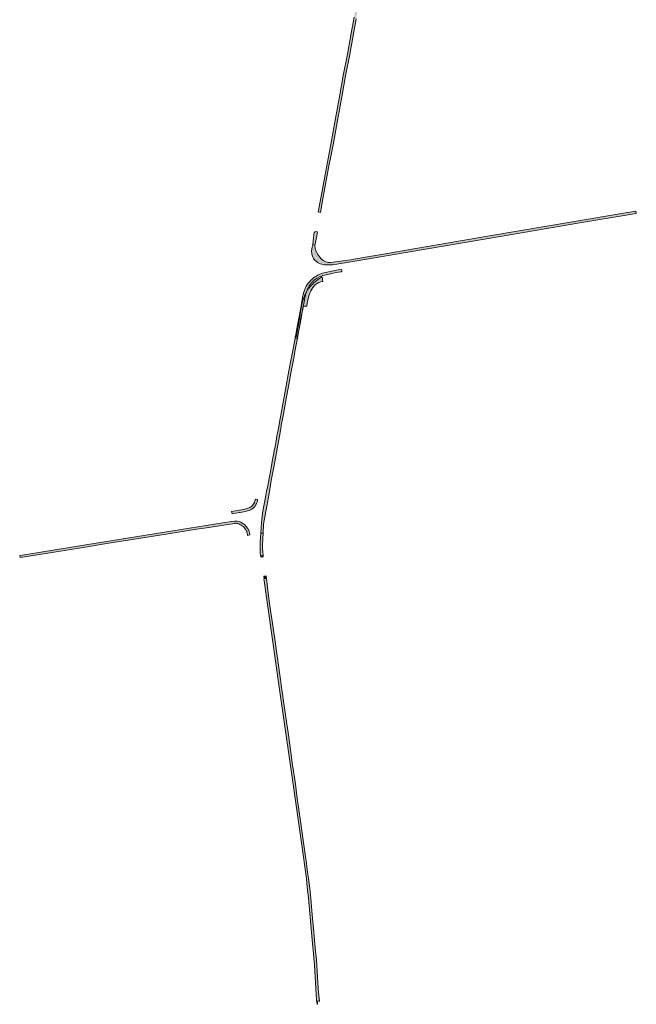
# Model space of a CAD drawing. Extents: x 97094 to 109644, y 463509 to 471969.
# Tile 79 of 256: x 102340 to 102818, y 467117 to 467879. Entities that reach past the tile are written whole.
import ezdxf

# ---------------------------------------------------------------- set-up
doc = ezdxf.new("R2010")
doc.units = 0
doc.layers.add('109 Onkruidbestrijding elementen', color=6, linetype='Continuous', lineweight=20, true_color=0xff00ff)

msp = doc.modelspace()

# ---------------------------------------------------------------- hatches: boundary and pattern name
at = {"layer": '109 Onkruidbestrijding elementen', "true_color": 0xff00ff}
for points in [[(102596.86, 467858.13), (102598.72, 467868.39), (102600.81, 467879.93), (102600.98, 467880.87), (102603.11, 467892.52), (102605.79, 467906.94), (102608.12, 467919.06), (102609.71, 467927.87), (102611.29, 467936.82), (102609.17, 467936.56), (102608.89, 467936.53), (102608.68, 467935.16), (102608.4, 467932.65), (102607.93, 467928.13), (102606.35, 467919.39), (102604.03, 467907.27), (102601.34, 467892.85), (102599.21, 467881.2), (102596.95, 467868.71), (102594.03, 467852.57), (102590.85, 467836.08), (102588.15, 467820.99), (102584.6, 467801.34), (102581.4, 467784.03), (102578.25, 467767.52), (102573.33, 467740.87), (102571.49, 467730.3), (102571.7, 467730.26), (102573.28, 467729.98), (102575.1, 467740.55), (102580.02, 467767.19), (102580.93, 467771.97), (102583.16, 467783.7), (102586.36, 467801.02), (102589.91, 467820.67), (102592.61, 467835.76), (102595.8, 467852.24), (102596.86, 467858.13)], [(102582.81, 467689.42), (102582.83, 467689.42), (102604.46, 467693.01), (102668.33, 467703.83), (102715.4, 467711.77), (102772.59, 467721.55), (102817.84, 467729.16), (102817.52, 467730.89), (102807.96, 467729.45), (102768.39, 467722.53), (102705.68, 467711.96), (102639.66, 467700.62), (102627.83, 467698.59), (102598.91, 467693.64), (102598.52, 467693.57), (102580.95, 467691.02), (102579.36, 467691.11), (102577.38, 467691.73), (102575.84, 467692.34), (102574.1, 467693.68), (102572.32, 467695.41), (102571.02, 467697.36), (102569.91, 467699.65), (102569.16, 467701.97), (102568.86, 467704.56), (102567.21, 467705.16), (102566.82, 467702.92), (102566.34, 467700.15), (102566.34, 467699.32), (102566.4, 467698.48), (102566.52, 467697.65), (102566.71, 467696.83), (102566.96, 467696.03), (102567.27, 467695.26), (102567.76, 467694.36), (102568.4, 467693.43), (102569.15, 467692.58), (102569.98, 467691.8), (102570.9, 467691.12), (102571.87, 467690.55), (102572.93, 467690.11), (102574.12, 467689.79), (102575.33, 467689.55), (102576.55, 467689.45), (102580.24, 467689.35), (102582.81, 467689.42)], [(102567.21, 467705.16), (102568.86, 467704.56), (102569.11, 467705.42), (102569.26, 467706.74), (102570.25, 467711.91), (102570.84, 467714.83), (102569.08, 467715.1), (102569.01, 467714.73), (102568.41, 467714.71), (102567.65, 467710.5), (102567.21, 467705.16)], [(102544.23, 467572.29), (102544.73, 467574.97), (102545.08, 467576.79), (102546.71, 467585.41), (102548.69, 467596.65), (102550.59, 467606.68), (102552.2, 467615.64), (102553.96, 467624.89), (102555.35, 467632.58), (102555.42, 467632.96), (102557.07, 467642.24), (102558.12, 467647.74), (102559.63, 467656.01), (102559.84, 467657.21), (102560.42, 467660.53), (102561.07, 467663.82), (102561.48, 467665.96), (102561.8, 467667.09), (102562.24, 467668.37), (102563.07, 467670.45), (102563.81, 467671.97), (102564.45, 467673.15), (102565.19, 467674.22), (102565.91, 467675.02), (102566.69, 467675.85), (102567.62, 467676.73), (102568.66, 467677.59), (102569.77, 467678.46), (102570.72, 467679.07), (102572.31, 467679.91), (102573.51, 467680.49), (102574.37, 467680.81), (102574.57, 467680.88), (102576.21, 467681.27), (102578.76, 467681.88), (102582.1, 467682.74), (102584.39, 467683.16), (102587.15, 467683.57), (102589.03, 467683.84), (102589.82, 467683.95), (102589.68, 467684.91), (102589.54, 467685.81), (102586.89, 467685.35), (102584.1, 467684.94), (102583.39, 467684.81), (102581.71, 467684.51), (102578.32, 467683.63), (102575.8, 467683.02), (102574.06, 467682.61), (102572.81, 467682.15), (102571.5, 467681.51), (102569.81, 467680.62), (102568.73, 467679.92), (102567.54, 467679), (102566.42, 467678.09), (102565.41, 467677.12), (102564.59, 467676.23), (102563.78, 467675.34), (102562.91, 467674.09), (102562.21, 467672.79), (102561.42, 467671.17), (102561.3, 467670.88), (102560.55, 467668.99), (102560.09, 467667.62), (102559.73, 467666.38), (102559.3, 467664.16), (102559.22, 467663.78), (102558.65, 467660.86), (102557.86, 467656.33), (102556.35, 467648.08), (102555.3, 467642.57), (102553.46, 467632.4), (102552.17, 467625.55), (102549.74, 467612.74), (102547.9, 467603.04), (102547.03, 467598.45), (102542.71, 467574.38), (102542, 467570.38), (102540.62, 467562.93), (102539.47, 467556.7), (102539.21, 467555.27), (102539.07, 467554.54), (102537.74, 467547.32), (102537.59, 467546.47), (102535.82, 467536.91), (102534.93, 467532.1), (102534.38, 467529.18), (102531.76, 467515.47), (102531.75, 467515.44), (102530.88, 467510.82), (102530.85, 467510.68), (102530.59, 467509.27), (102528.57, 467498.64), (102528.22, 467496.67), (102527.5, 467489.72), (102526.93, 467481.6), (102528.66, 467481.54), (102529.11, 467488.47), (102530.4, 467495.49), (102531.53, 467502.27), (102533.35, 467512.2), (102535.11, 467522.36), (102537.23, 467533.79), (102539.33, 467545.31), (102541.34, 467556.53), (102542.67, 467564.03), (102542.73, 467564.36), (102542.85, 467565), (102544.23, 467572.29)], [(102574.48, 467680.03), (102571.18, 467677.95), (102568.14, 467675.51), (102565.39, 467672.74), (102562.97, 467669.68), (102561.28, 467666.55), (102559.94, 467663.26), (102558.95, 467659.85), (102558.34, 467656.35), (102556.43, 467644.59), (102554.52, 467633.73), (102553.57, 467633.82), (102553.46, 467632.4), (102555.36, 467632.58), (102557.08, 467642.73), (102557.7, 467646.99), (102560.06, 467657.22), (102562.7, 467657.37), (102562.97, 467659.52), (102563.72, 467663.14), (102564.46, 467666.14), (102565.65, 467669.31), (102567.26, 467671.78), (102569.08, 467673.77), (102570.55, 467674.97), (102571.89, 467675.58), (102573.43, 467676.09), (102574.98, 467676.31), (102574.48, 467680.03)], [(102504.66, 467496.48), (102507.54, 467496.95), (102510.43, 467497.42), (102511.08, 467497.53), (102512.37, 467497.76), (102513.7, 467498.02), (102514.95, 467498.28), (102515.85, 467498.51), (102516.72, 467498.78), (102517.57, 467499.07), (102518.44, 467499.4), (102519.38, 467499.82), (102520.33, 467500.4), (102521.21, 467501.1), (102522, 467501.91), (102522.64, 467502.76), (102523.2, 467503.62), (102523.69, 467504.58), (102524.08, 467505.6), (102524.34, 467506.66), (102524.47, 467507.64), (102522.67, 467507.87), (102522.59, 467507.27), (102522.56, 467507), (102522.35, 467506.14), (102522.03, 467505.32), (102521.63, 467504.53), (102521.15, 467503.8), (102520.62, 467503.09), (102519.99, 467502.45), (102519.29, 467501.89), (102518.53, 467501.43), (102517.75, 467501.07), (102516.96, 467500.77), (102516.16, 467500.5), (102515.35, 467500.26), (102514.54, 467500.04), (102513.35, 467499.8), (102512.03, 467499.54), (102510.13, 467499.2), (102507.25, 467498.73), (102504.37, 467498.27), (102504.66, 467496.48)], [(102340.18, 467464.27), (102340.42, 467462.63), (102344.19, 467463.12), (102365.37, 467466.57), (102374.92, 467468.13), (102391.06, 467470.76), (102401.61, 467472.45), (102407.64, 467473.41), (102453.62, 467480.76), (102475.67, 467484.21), (102486.8, 467485.95), (102506.68, 467489.06), (102506.74, 467489.07), (102507.13, 467489.11), (102507.56, 467489.15), (102508.31, 467489.07), (102509.19, 467488.88), (102509.99, 467488.64), (102510.77, 467488.29), (102511.62, 467487.78), (102512.46, 467487.18), (102513.26, 467486.52), (102514.01, 467485.8), (102514.57, 467485.17), (102514.97, 467484.66), (102515.34, 467484.11), (102515.68, 467483.55), (102515.98, 467483), (102516.11, 467482.68), (102516.2, 467482.4), (102516.27, 467482.1), (102516.33, 467481.79), (102516.7, 467479.72), (102518.4, 467480.1), (102518.1, 467482.07), (102518.02, 467482.48), (102517.92, 467482.89), (102517.79, 467483.29), (102517.6, 467483.76), (102517.24, 467484.43), (102516.84, 467485.09), (102516.41, 467485.72), (102515.94, 467486.32), (102515.3, 467487.03), (102514.46, 467487.85), (102513.55, 467488.6), (102512.6, 467489.28), (102511.59, 467489.88), (102510.61, 467490.32), (102509.6, 467490.62), (102508.56, 467490.8), (102507.51, 467490.87), (102506.46, 467490.81), (102503.98, 467490.41), (102452.47, 467482.16), (102391.32, 467472.42), (102343.97, 467464.6), (102340.2, 467464.27), (102340.18, 467464.27)], [(102528.42, 467467.36), (102528.3, 467469.15), (102528.22, 467470.95), (102528.19, 467472.75), (102528.66, 467481.54), (102526.93, 467481.6), (102526.54, 467474.75), (102526.42, 467472.84), (102526.39, 467471.84), (102526.37, 467470.84), (102526.37, 467469.84), (102526.39, 467468.84), (102526.43, 467467.83), (102526.49, 467466.83), (102526.56, 467465.83), (102526.65, 467464.83), (102526.95, 467462.76), (102527.16, 467462.78), (102527.01, 467463.88), (102528.74, 467464.13), (102528.42, 467467.36)], [(102528.74, 467464.13), (102527.01, 467463.88), (102527.16, 467462.78), (102528.9, 467463.02), (102528.74, 467464.13)], [(102531.29, 467446.29), (102530.99, 467448.41), (102529.25, 467448.16), (102529.56, 467446.04), (102531.29, 467446.29)], [(102531.29, 467446.29), (102529.56, 467446.04), (102529.3, 467446), (102529.51, 467444.43), (102541.55, 467360.42), (102549.7, 467303.04), (102558.38, 467241.72), (102562.24, 467213.63), (102562.96, 467207.22), (102563.91, 467198.74), (102566.3, 467172.14), (102568.58, 467146.77), (102569.97, 467124.14), (102570.21, 467119.51), (102570.5, 467116.53), (102570.77, 467116.56), (102570.57, 467118.91), (102572.3, 467119.06), (102571.86, 467123.44), (102571.43, 467128.89), (102570.93, 467137.64), (102569.99, 467151), (102569.12, 467160.11), (102567.98, 467172.73), (102567.26, 467180.65), (102566.54, 467188.84), (102565.68, 467198.63), (102565.36, 467201.29), (102564.81, 467206.61), (102563.93, 467214), (102563.25, 467219.07), (102562.73, 467222.96), (102562.29, 467226.22), (102561.9, 467229.2), (102560.05, 467241.93), (102557.71, 467258.78), (102555.22, 467276.2), (102553.47, 467289.16), (102551.35, 467303.59), (102550.17, 467312.1), (102548.05, 467327.04), (102546.34, 467338.9), (102544.01, 467355.03), (102543.9, 467355.81), (102543.3, 467360.05), (102542.41, 467366.33), (102537.48, 467401.15), (102535.73, 467413.37), (102534.07, 467425.12), (102532.94, 467432.93), (102531.29, 467446.29)]]:
    msp.add_hatch(color=6, dxfattribs=at).paths.add_polyline_path(points)

# ---------------------------------------------------------------- linework, layer by layer
at = {"layer": '109 Onkruidbestrijding elementen', "color": 3, "true_color": 0x00ff00}
msp.add_lwpolyline([(102599.21, 467881.2), (102596.95, 467868.71), (102594.03, 467852.57), (102590.85, 467836.08), (102588.15, 467820.99), (102584.6, 467801.34), (102581.4, 467784.03), (102578.25, 467767.52), (102573.33, 467740.87), (102571.49, 467730.3), (102571.7, 467730.26), (102573.28, 467729.98), (102575.1, 467740.55), (102580.02, 467767.19), (102580.93, 467771.97), (102583.16, 467783.7), (102586.36, 467801.02), (102589.91, 467820.67), (102592.61, 467835.76), (102595.8, 467852.24), (102596.86, 467858.13), (102596.86, 467858.13), (102598.72, 467868.39), (102600.81, 467879.93)], dxfattribs=at)
for points in [[(102582.81, 467689.42), (102582.83, 467689.42), (102604.46, 467693.01), (102668.33, 467703.83), (102715.4, 467711.77), (102772.59, 467721.55), (102817.84, 467729.16), (102817.52, 467730.89), (102807.96, 467729.45), (102768.39, 467722.53), (102705.68, 467711.96), (102639.66, 467700.62), (102627.83, 467698.59), (102598.91, 467693.64), (102598.52, 467693.57), (102580.95, 467691.02), (102579.36, 467691.11), (102577.38, 467691.73), (102575.84, 467692.34), (102574.1, 467693.68), (102572.32, 467695.41), (102571.02, 467697.36), (102569.91, 467699.65), (102569.16, 467701.97), (102568.86, 467704.56), (102567.21, 467705.16), (102566.82, 467702.92), (102566.34, 467700.15), (102566.34, 467699.32), (102566.4, 467698.48), (102566.52, 467697.65), (102566.71, 467696.83), (102566.96, 467696.03), (102567.27, 467695.26), (102567.76, 467694.36), (102568.4, 467693.43), (102569.15, 467692.58), (102569.98, 467691.8), (102570.9, 467691.12), (102571.87, 467690.55), (102572.93, 467690.11), (102574.12, 467689.79), (102575.33, 467689.55), (102576.55, 467689.45), (102580.24, 467689.35), (102582.81, 467689.42)], [(102567.21, 467705.16), (102568.86, 467704.56), (102569.11, 467705.42), (102569.26, 467706.74), (102570.25, 467711.91), (102570.84, 467714.83), (102569.08, 467715.1), (102569.01, 467714.73), (102568.41, 467714.71), (102567.65, 467710.5), (102567.21, 467705.16)], [(102544.23, 467572.29), (102544.73, 467574.97), (102545.08, 467576.79), (102546.71, 467585.41), (102548.69, 467596.65), (102550.59, 467606.68), (102552.2, 467615.64), (102553.96, 467624.89), (102555.35, 467632.58), (102555.42, 467632.96), (102557.07, 467642.24), (102558.12, 467647.74), (102559.63, 467656.01), (102559.84, 467657.21), (102560.42, 467660.53), (102561.07, 467663.82), (102561.48, 467665.96), (102561.8, 467667.09), (102562.24, 467668.37), (102563.07, 467670.45), (102563.81, 467671.97), (102564.45, 467673.15), (102565.19, 467674.22), (102565.91, 467675.02), (102566.69, 467675.85), (102567.62, 467676.73), (102568.66, 467677.59), (102569.77, 467678.46), (102570.72, 467679.07), (102572.31, 467679.91), (102573.51, 467680.49), (102574.37, 467680.81), (102574.57, 467680.88), (102576.21, 467681.27), (102578.76, 467681.88), (102582.1, 467682.74), (102584.39, 467683.16), (102587.15, 467683.57), (102589.03, 467683.84), (102589.82, 467683.95), (102589.68, 467684.91), (102589.54, 467685.81), (102586.89, 467685.35), (102584.1, 467684.94), (102583.39, 467684.81), (102581.71, 467684.51), (102578.32, 467683.63), (102575.8, 467683.02), (102574.06, 467682.61), (102572.81, 467682.15), (102571.5, 467681.51), (102569.81, 467680.62), (102568.73, 467679.92), (102567.54, 467679), (102566.42, 467678.09), (102565.41, 467677.12), (102564.59, 467676.23), (102563.78, 467675.34), (102562.91, 467674.09), (102562.21, 467672.79), (102561.42, 467671.17), (102561.3, 467670.88), (102560.55, 467668.99), (102560.09, 467667.62), (102559.73, 467666.38), (102559.3, 467664.16), (102559.22, 467663.78), (102558.65, 467660.86), (102557.86, 467656.33), (102556.35, 467648.08), (102555.3, 467642.57), (102553.46, 467632.4), (102552.17, 467625.55), (102549.74, 467612.74), (102547.9, 467603.04), (102547.03, 467598.45), (102542.71, 467574.38), (102542, 467570.38), (102540.62, 467562.93), (102539.47, 467556.7), (102539.21, 467555.27), (102539.07, 467554.54), (102537.74, 467547.32), (102537.59, 467546.47), (102535.82, 467536.91), (102534.93, 467532.1), (102534.38, 467529.18), (102531.76, 467515.47), (102531.75, 467515.44), (102530.88, 467510.82), (102530.85, 467510.68), (102530.59, 467509.27), (102528.57, 467498.64), (102528.22, 467496.67), (102527.5, 467489.72), (102526.93, 467481.6), (102528.66, 467481.54), (102529.11, 467488.47), (102530.4, 467495.49), (102531.53, 467502.27), (102533.35, 467512.2), (102535.11, 467522.36), (102537.23, 467533.79), (102539.33, 467545.31), (102541.34, 467556.53), (102542.67, 467564.03), (102542.73, 467564.36), (102542.85, 467565), (102544.23, 467572.29)], [(102574.48, 467680.03), (102571.18, 467677.95), (102568.14, 467675.51), (102565.39, 467672.74), (102562.97, 467669.68), (102561.28, 467666.55), (102559.94, 467663.26), (102558.95, 467659.85), (102558.34, 467656.35), (102556.43, 467644.59), (102554.52, 467633.73), (102553.57, 467633.82), (102553.46, 467632.4), (102555.36, 467632.58), (102557.08, 467642.73), (102557.7, 467646.99), (102560.06, 467657.22), (102562.7, 467657.37), (102562.97, 467659.52), (102563.72, 467663.14), (102564.46, 467666.14), (102565.65, 467669.31), (102567.26, 467671.78), (102569.08, 467673.77), (102570.55, 467674.97), (102571.89, 467675.58), (102573.43, 467676.09), (102574.98, 467676.31), (102574.48, 467680.03)], [(102504.66, 467496.48), (102507.54, 467496.95), (102510.43, 467497.42), (102511.08, 467497.53), (102512.37, 467497.76), (102513.7, 467498.02), (102514.95, 467498.28), (102515.85, 467498.51), (102516.72, 467498.78), (102517.57, 467499.07), (102518.44, 467499.4), (102519.38, 467499.82), (102520.33, 467500.4), (102521.21, 467501.1), (102522, 467501.91), (102522.64, 467502.76), (102523.2, 467503.62), (102523.69, 467504.58), (102524.08, 467505.6), (102524.34, 467506.66), (102524.47, 467507.64), (102522.67, 467507.87), (102522.59, 467507.27), (102522.56, 467507), (102522.35, 467506.14), (102522.03, 467505.32), (102521.63, 467504.53), (102521.15, 467503.8), (102520.62, 467503.09), (102519.99, 467502.45), (102519.29, 467501.89), (102518.53, 467501.43), (102517.75, 467501.07), (102516.96, 467500.77), (102516.16, 467500.5), (102515.35, 467500.26), (102514.54, 467500.04), (102513.35, 467499.8), (102512.03, 467499.54), (102510.13, 467499.2), (102507.25, 467498.73), (102504.37, 467498.27), (102504.66, 467496.48)], [(102340.18, 467464.27), (102340.42, 467462.63), (102344.19, 467463.12), (102365.37, 467466.57), (102374.92, 467468.13), (102391.06, 467470.76), (102401.61, 467472.45), (102407.64, 467473.41), (102453.62, 467480.76), (102475.67, 467484.21), (102486.8, 467485.95), (102506.68, 467489.06), (102506.74, 467489.07), (102507.13, 467489.11), (102507.56, 467489.15), (102508.31, 467489.07), (102509.19, 467488.88), (102509.99, 467488.64), (102510.77, 467488.29), (102511.62, 467487.78), (102512.46, 467487.18), (102513.26, 467486.52), (102514.01, 467485.8), (102514.57, 467485.17), (102514.97, 467484.66), (102515.34, 467484.11), (102515.68, 467483.55), (102515.98, 467483), (102516.11, 467482.68), (102516.2, 467482.4), (102516.27, 467482.1), (102516.33, 467481.79), (102516.7, 467479.72), (102518.4, 467480.1), (102518.1, 467482.07), (102518.02, 467482.48), (102517.92, 467482.89), (102517.79, 467483.29), (102517.6, 467483.76), (102517.24, 467484.43), (102516.84, 467485.09), (102516.41, 467485.72), (102515.94, 467486.32), (102515.3, 467487.03), (102514.46, 467487.85), (102513.55, 467488.6), (102512.6, 467489.28), (102511.59, 467489.88), (102510.61, 467490.32), (102509.6, 467490.62), (102508.56, 467490.8), (102507.51, 467490.87), (102506.46, 467490.81), (102503.98, 467490.41), (102452.47, 467482.16), (102391.32, 467472.42), (102343.97, 467464.6), (102340.2, 467464.27), (102340.18, 467464.27)], [(102528.42, 467467.36), (102528.3, 467469.15), (102528.22, 467470.95), (102528.19, 467472.75), (102528.66, 467481.54), (102526.93, 467481.6), (102526.54, 467474.75), (102526.42, 467472.84), (102526.39, 467471.84), (102526.37, 467470.84), (102526.37, 467469.84), (102526.39, 467468.84), (102526.43, 467467.83), (102526.49, 467466.83), (102526.56, 467465.83), (102526.65, 467464.83), (102526.95, 467462.76), (102527.16, 467462.78), (102527.01, 467463.88), (102528.74, 467464.13), (102528.42, 467467.36)], [(102528.74, 467464.13), (102527.01, 467463.88), (102527.16, 467462.78), (102528.9, 467463.02), (102528.74, 467464.13)], [(102531.29, 467446.29), (102530.99, 467448.41), (102529.25, 467448.16), (102529.56, 467446.04), (102531.29, 467446.29)], [(102531.29, 467446.29), (102529.56, 467446.04), (102529.3, 467446), (102529.51, 467444.43), (102541.55, 467360.42), (102549.7, 467303.04), (102558.38, 467241.72), (102562.24, 467213.63), (102562.96, 467207.22), (102563.91, 467198.74), (102566.3, 467172.14), (102568.58, 467146.77), (102569.97, 467124.14), (102570.21, 467119.51), (102570.5, 467116.53), (102570.77, 467116.56), (102570.57, 467118.91), (102572.3, 467119.06), (102571.86, 467123.44), (102571.43, 467128.89), (102570.93, 467137.64), (102569.99, 467151), (102569.12, 467160.11), (102567.98, 467172.73), (102567.26, 467180.65), (102566.54, 467188.84), (102565.68, 467198.63), (102565.36, 467201.29), (102564.81, 467206.61), (102563.93, 467214), (102563.25, 467219.07), (102562.73, 467222.96), (102562.29, 467226.22), (102561.9, 467229.2), (102560.05, 467241.93), (102557.71, 467258.78), (102555.22, 467276.2), (102553.47, 467289.16), (102551.35, 467303.59), (102550.17, 467312.1), (102548.05, 467327.04), (102546.34, 467338.9), (102544.01, 467355.03), (102543.9, 467355.81), (102543.3, 467360.05), (102542.41, 467366.33), (102537.48, 467401.15), (102535.73, 467413.37), (102534.07, 467425.12), (102532.94, 467432.93), (102531.29, 467446.29)]]:
    msp.add_lwpolyline(points, close=True, dxfattribs=at)

doc.saveas('drawing.dxf')
